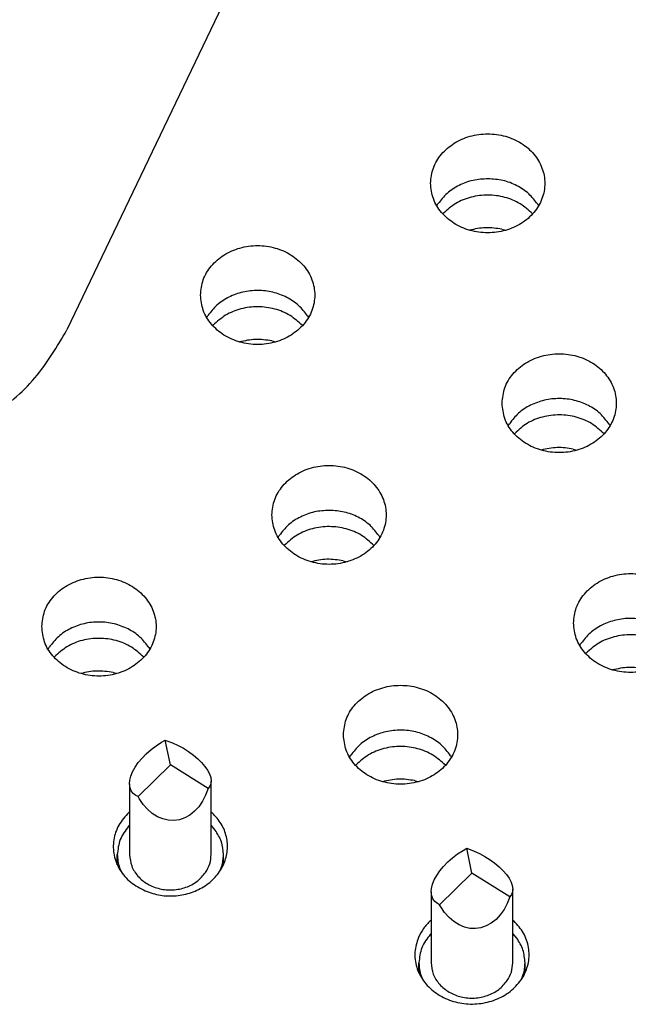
# Model space of a CAD drawing. Header units: inches. Extents: x -129 to 664, y -381 to 179.
# Tile 51 of 109: x -76.01 to -68.55, y -212.22 to -200.15. Entities that reach past the tile are written whole.
import ezdxf

# ---------------------------------------------------------------- set-up
doc = ezdxf.new("R2010")
doc.units = ezdxf.units.IN
doc.layers.add('1', color=7, linetype='Continuous')

# ---------------------------------------------------------------- blocks, each defined once
blk = doc.blocks.new('insulator_top2_E7018-25457__90', base_point=(-86.509, -231.663))
at = {"color": 7, "linetype": 'Continuous'}
for p, q in [((-62.576, -177.078), (-75.431, -203.956)), ((-70.898, -202.435), (-70.884, -202.411)), ((-69.662, -202.416), (-69.651, -202.435)), ((-73.718, -203.804), (-73.703, -203.78)), ((-72.482, -203.785), (-72.471, -203.804)), ((-70.022, -205.13), (-70.008, -205.106)), ((-68.786, -205.111), (-68.775, -205.13)), ((-72.842, -206.499), (-72.828, -206.475)), ((-71.606, -206.48), (-71.595, -206.499)), ((-75.662, -207.869), (-75.648, -207.845)), ((-69.146, -207.825), (-69.132, -207.801)), ((-74.426, -207.85), (-74.415, -207.869)), ((-71.966, -209.194), (-71.952, -209.17)), ((-70.73, -209.176), (-70.719, -209.194)), ((-74.67, -209.871), (-74.663, -209.864)), ((-73.663, -209.865), (-73.65, -209.875)), ((-70.975, -211.196), (-70.967, -211.19)), ((-69.967, -211.19), (-69.955, -211.201))]:
    blk.add_line(p, q, dxfattribs=at)
for points, knots in [([(-70.975, -202.159), (-70.968, -202.223), (-70.954, -202.353), (-70.846, -202.525), (-70.689, -202.66), (-70.492, -202.746), (-70.275, -202.775), (-70.057, -202.746), (-69.86, -202.66), (-69.702, -202.525), (-69.599, -202.353), (-69.563, -202.159), (-69.599, -201.966), (-69.702, -201.793), (-69.86, -201.658), (-70.057, -201.573), (-70.275, -201.543), (-70.492, -201.573), (-70.689, -201.658), (-70.846, -201.793), (-70.954, -201.966), (-70.968, -202.095), (-70.975, -202.159)], [0, 0, 0, 0, 0.190439, 0.386512, 0.591376, 0.804667, 1.023004, 1.241341, 1.454632, 1.659496, 1.855569, 2.046008, 2.236447, 2.43252, 2.637384, 2.850675, 3.069012, 3.287349, 3.50064, 3.705504, 3.901578, 4.092016, 4.092016, 4.092016, 4.092016]), ([(-70.271, -202.103), (-70.333, -202.107), (-70.455, -202.114), (-70.627, -202.178), (-70.777, -202.274), (-70.849, -202.366), (-70.884, -202.411)], [0, 0, 0, 0, 0.1847217, 0.3663979, 0.5426315, 0.7123768, 0.7123768, 0.7123768, 0.7123768]), ([(-69.662, -202.416), (-69.696, -202.371), (-69.767, -202.279), (-69.916, -202.181), (-70.087, -202.116), (-70.209, -202.107), (-70.271, -202.103)], [0, 0, 0, 0, 0.1694978, 0.3454903, 0.5269942, 0.7116535, 0.7116535, 0.7116535, 0.7116535]), ([(-73.794, -203.529), (-73.787, -203.592), (-73.773, -203.722), (-73.666, -203.894), (-73.509, -204.029), (-73.312, -204.115), (-73.094, -204.145), (-72.877, -204.115), (-72.68, -204.029), (-72.522, -203.894), (-72.418, -203.722), (-72.382, -203.529), (-72.418, -203.335), (-72.522, -203.163), (-72.68, -203.028), (-72.877, -202.942), (-73.094, -202.913), (-73.312, -202.942), (-73.509, -203.028), (-73.666, -203.163), (-73.773, -203.335), (-73.787, -203.465), (-73.794, -203.529)], [0, 0, 0, 0, 0.190439, 0.386512, 0.591376, 0.804667, 1.023004, 1.241341, 1.454632, 1.659496, 1.855569, 2.046008, 2.236447, 2.43252, 2.637384, 2.850675, 3.069012, 3.287349, 3.50064, 3.705504, 3.901578, 4.092016, 4.092016, 4.092016, 4.092016]), ([(-72.482, -203.785), (-72.516, -203.74), (-72.586, -203.648), (-72.736, -203.55), (-72.907, -203.487), (-73.091, -203.465), (-73.275, -203.486), (-73.446, -203.547), (-73.597, -203.644), (-73.668, -203.735), (-73.703, -203.78)], [0, 0, 0, 0, 0.169498, 0.345491, 0.526995, 0.711654, 0.896376, 1.078052, 1.254285, 1.42403, 1.42403, 1.42403, 1.42403]), ([(-79.351, -205.362), (-79.1, -205.433), (-78.598, -205.575), (-77.809, -205.565), (-77.05, -205.393), (-76.369, -205.052), (-75.796, -204.576), (-75.551, -204.16), (-75.431, -203.956)], [0, 0, 0, 0, 0.776572, 1.559728, 2.3363, 3.094588, 3.827164, 4.533093, 4.533093, 4.533093, 4.533093]), ([(-70.099, -204.854), (-70.092, -204.918), (-70.078, -205.048), (-69.971, -205.22), (-69.814, -205.355), (-69.616, -205.441), (-69.399, -205.47), (-69.181, -205.441), (-68.984, -205.355), (-68.826, -205.22), (-68.723, -205.048), (-68.687, -204.854), (-68.723, -204.661), (-68.826, -204.489), (-68.984, -204.353), (-69.181, -204.268), (-69.399, -204.238), (-69.616, -204.268), (-69.814, -204.353), (-69.971, -204.489), (-70.078, -204.661), (-70.092, -204.791), (-70.099, -204.854)], [0, 0, 0, 0, 0.190439, 0.386512, 0.591376, 0.804667, 1.023004, 1.241341, 1.454632, 1.659496, 1.855569, 2.046008, 2.236447, 2.43252, 2.637384, 2.850675, 3.069012, 3.287349, 3.50064, 3.705504, 3.901578, 4.092016, 4.092016, 4.092016, 4.092016]), ([(-68.786, -205.111), (-68.821, -205.066), (-68.891, -204.974), (-69.04, -204.876), (-69.211, -204.813), (-69.395, -204.791), (-69.58, -204.811), (-69.751, -204.873), (-69.902, -204.969), (-69.973, -205.061), (-70.008, -205.106)], [0, 0, 0, 0, 0.169498, 0.345491, 0.526995, 0.711654, 0.896376, 1.078052, 1.254285, 1.42403, 1.42403, 1.42403, 1.42403]), ([(-72.919, -206.224), (-72.912, -206.288), (-72.898, -206.417), (-72.79, -206.59), (-72.633, -206.725), (-72.436, -206.81), (-72.219, -206.84), (-72.001, -206.81), (-71.804, -206.725), (-71.646, -206.59), (-71.543, -206.417), (-71.507, -206.224), (-71.543, -206.03), (-71.646, -205.858), (-71.804, -205.723), (-72.001, -205.637), (-72.219, -205.608), (-72.436, -205.637), (-72.633, -205.723), (-72.79, -205.858), (-72.898, -206.03), (-72.912, -206.16), (-72.919, -206.224)], [0, 0, 0, 0, 0.190439, 0.386512, 0.591376, 0.804667, 1.023004, 1.241341, 1.454632, 1.659496, 1.855569, 2.046008, 2.236447, 2.43252, 2.637384, 2.850675, 3.069012, 3.287349, 3.50064, 3.705504, 3.901578, 4.092016, 4.092016, 4.092016, 4.092016]), ([(-72.215, -206.168), (-72.277, -206.171), (-72.399, -206.179), (-72.571, -206.243), (-72.721, -206.339), (-72.793, -206.43), (-72.828, -206.475)], [0, 0, 0, 0, 0.1847219, 0.3663983, 0.542632, 0.7123774, 0.7123774, 0.7123774, 0.7123774]), ([(-71.606, -206.48), (-71.64, -206.435), (-71.711, -206.343), (-71.86, -206.246), (-72.031, -206.18), (-72.153, -206.172), (-72.215, -206.168)], [0, 0, 0, 0, 0.1694978, 0.3454903, 0.5269943, 0.7116536, 0.7116536, 0.7116536, 0.7116536]), ([(-75.738, -207.593), (-75.731, -207.657), (-75.718, -207.786), (-75.61, -207.959), (-75.453, -208.094), (-75.256, -208.18), (-75.038, -208.209), (-74.821, -208.18), (-74.624, -208.094), (-74.466, -207.959), (-74.362, -207.786), (-74.326, -207.593), (-74.362, -207.4), (-74.466, -207.227), (-74.624, -207.092), (-74.821, -207.007), (-75.038, -206.977), (-75.256, -207.007), (-75.453, -207.092), (-75.61, -207.227), (-75.718, -207.4), (-75.731, -207.529), (-75.738, -207.593)], [0, 0, 0, 0, 0.190439, 0.386512, 0.591376, 0.804667, 1.023004, 1.241341, 1.454632, 1.659496, 1.855569, 2.046008, 2.236447, 2.43252, 2.637384, 2.850675, 3.069012, 3.287349, 3.50064, 3.705504, 3.901578, 4.092016, 4.092016, 4.092016, 4.092016]), ([(-69.223, -207.549), (-69.216, -207.613), (-69.202, -207.743), (-69.095, -207.915), (-68.938, -208.05), (-68.74, -208.136), (-68.523, -208.165), (-68.306, -208.136), (-68.109, -208.05), (-67.95, -207.915), (-67.847, -207.743), (-67.811, -207.549), (-67.847, -207.356), (-67.95, -207.184), (-68.109, -207.049), (-68.306, -206.963), (-68.523, -206.933), (-68.74, -206.963), (-68.938, -207.049), (-69.095, -207.184), (-69.202, -207.356), (-69.216, -207.486), (-69.223, -207.549)], [0, 0, 0, 0, 0.190439, 0.386512, 0.591376, 0.804667, 1.023004, 1.241341, 1.454632, 1.659496, 1.855569, 2.046008, 2.236447, 2.43252, 2.637384, 2.850675, 3.069012, 3.287349, 3.50064, 3.705504, 3.901578, 4.092016, 4.092016, 4.092016, 4.092016]), ([(-74.426, -207.85), (-74.46, -207.805), (-74.531, -207.713), (-74.68, -207.615), (-74.851, -207.552), (-75.035, -207.53), (-75.219, -207.55), (-75.39, -207.612), (-75.541, -207.708), (-75.612, -207.8), (-75.648, -207.845)], [0, 0, 0, 0, 0.169498, 0.34549, 0.526994, 0.711654, 0.896375, 1.078051, 1.254284, 1.424029, 1.424029, 1.424029, 1.424029]), ([(-67.91, -207.806), (-67.945, -207.761), (-68.015, -207.669), (-68.165, -207.571), (-68.335, -207.508), (-68.519, -207.486), (-68.704, -207.506), (-68.875, -207.568), (-69.026, -207.664), (-69.097, -207.756), (-69.132, -207.801)], [0, 0, 0, 0, 0.169498, 0.345491, 0.526995, 0.711655, 0.896377, 1.078053, 1.254286, 1.424031, 1.424031, 1.424031, 1.424031]), ([(-72.043, -208.919), (-72.036, -208.983), (-72.022, -209.112), (-71.915, -209.285), (-71.758, -209.42), (-71.56, -209.505), (-71.343, -209.535), (-71.125, -209.505), (-70.928, -209.42), (-70.77, -209.285), (-70.667, -209.112), (-70.631, -208.919), (-70.667, -208.726), (-70.77, -208.553), (-70.928, -208.418), (-71.125, -208.332), (-71.343, -208.303), (-71.56, -208.332), (-71.758, -208.418), (-71.915, -208.553), (-72.022, -208.726), (-72.036, -208.855), (-72.043, -208.919)], [0, 0, 0, 0, 0.190439, 0.386512, 0.591376, 0.804667, 1.023004, 1.241341, 1.454632, 1.659496, 1.855569, 2.046008, 2.236447, 2.43252, 2.637384, 2.850675, 3.069012, 3.287349, 3.50064, 3.705504, 3.901578, 4.092016, 4.092016, 4.092016, 4.092016]), ([(-70.73, -209.176), (-70.765, -209.13), (-70.835, -209.038), (-70.985, -208.94), (-71.155, -208.877), (-71.339, -208.856), (-71.524, -208.876), (-71.695, -208.937), (-71.846, -209.034), (-71.917, -209.125), (-71.952, -209.17)], [0, 0, 0, 0, 0.169498, 0.34549, 0.526995, 0.711654, 0.896375, 1.078051, 1.254284, 1.424029, 1.424029, 1.424029, 1.424029]), ([(-74.67, -209.871), (-74.715, -209.92), (-74.804, -210.016), (-74.867, -210.205), (-74.863, -210.399), (-74.788, -210.582), (-74.654, -210.737), (-74.532, -210.801), (-74.47, -210.833)], [0, 0, 0, 0, 0.198732, 0.390153, 0.57902, 0.771243, 0.971225, 1.180148, 1.180148, 1.180148, 1.180148]), ([(-74.47, -210.833), (-74.409, -210.854), (-74.287, -210.895), (-74.092, -210.899), (-73.903, -210.86), (-73.733, -210.777), (-73.595, -210.656), (-73.5, -210.507), (-73.456, -210.339), (-73.468, -210.168), (-73.531, -210.005), (-73.61, -209.919), (-73.65, -209.875)], [0, 0, 0, 0, 0.191246, 0.384797, 0.577013, 0.76459, 0.945435, 1.119361, 1.288352, 1.45609, 1.626708, 1.803314, 1.803314, 1.803314, 1.803314]), ([(-71.124, -211.405), (-71.143, -211.464), (-71.18, -211.582), (-71.154, -211.771), (-71.068, -211.943), (-70.927, -212.083), (-70.746, -212.18), (-70.54, -212.226), (-70.328, -212.217), (-70.128, -212.155), (-69.958, -212.043), (-69.833, -211.892), (-69.765, -211.713), (-69.764, -211.525), (-69.826, -211.343), (-69.911, -211.249), (-69.955, -211.201)], [0, 0, 0, 0, 0.184237, 0.367591, 0.555318, 0.750852, 0.954639, 1.16429, 1.375579, 1.583791, 1.785137, 1.978035, 2.163905, 2.34694, 2.532535, 2.724998, 2.724998, 2.724998, 2.724998]), ([(-70.975, -211.196), (-71.006, -211.228), (-71.067, -211.289), (-71.105, -211.367), (-71.124, -211.405)], [0, 0, 0, 0, 0.1309207, 0.2582689, 0.2582689, 0.2582689, 0.2582689])]:
    blk.add_open_spline(points, degree=3, knots=knots, dxfattribs=at)
blk = doc.blocks.new('sig_pogo_1400-2142_5__138', base_point=(-74.813, -210.831))
at = {"color": 7, "linetype": 'Continuous'}
for p, q in [((-74.4, -209.101), (-74.338, -209.053)), ((-74.338, -209.053), (-74.273, -209.01)), ((-74.273, -209.01), (-74.228, -208.984)), ((-74.163, -209.288), (-74.228, -208.984)), ((-74.228, -208.984), (-74.205, -208.992)), ((-74.205, -208.992), (-74.137, -209.018)), ((-74.137, -209.018), (-74.069, -209.049)), ((-74.069, -209.049), (-74.003, -209.085)), ((-74.51, -209.206), (-74.458, -209.152)), ((-74.458, -209.152), (-74.4, -209.101)), ((-74.003, -209.085), (-73.94, -209.125)), ((-73.94, -209.125), (-73.881, -209.168)), ((-73.881, -209.168), (-73.828, -209.213)), ((-74.594, -209.317), (-74.556, -209.261)), ((-74.559, -209.677), (-74.163, -209.288)), ((-74.556, -209.261), (-74.51, -209.206)), ((-73.701, -209.579), (-74.163, -209.288)), ((-73.828, -209.213), (-73.78, -209.259)), ((-73.78, -209.259), (-73.74, -209.306)), ((-74.646, -209.426), (-74.625, -209.373)), ((-74.625, -209.373), (-74.594, -209.317)), ((-73.74, -209.306), (-73.707, -209.353)), ((-73.707, -209.353), (-73.684, -209.398)), ((-73.684, -209.398), (-73.668, -209.441)), ((-74.663, -209.519), (-74.659, -209.477)), ((-74.663, -209.519), (-74.663, -210.388)), ((-74.657, -209.568), (-74.663, -209.519)), ((-74.659, -209.477), (-74.646, -209.426)), ((-73.666, -209.519), (-73.679, -209.551)), ((-73.668, -209.441), (-73.663, -209.486)), ((-73.663, -209.486), (-73.666, -209.519)), ((-73.663, -210.388), (-73.663, -209.486)), ((-74.642, -209.606), (-74.657, -209.568)), ((-74.618, -209.638), (-74.642, -209.606)), ((-74.585, -209.664), (-74.618, -209.638)), ((-73.701, -209.579), (-73.731, -209.66)), ((-73.679, -209.551), (-73.701, -209.579)), ((-74.559, -209.677), (-74.585, -209.664)), ((-74.545, -209.702), (-74.559, -209.677)), ((-74.498, -209.772), (-74.545, -209.702)), ((-74.444, -209.833), (-74.498, -209.772)), ((-73.769, -209.735), (-73.815, -209.801)), ((-73.731, -209.66), (-73.769, -209.735)), ((-74.385, -209.884), (-74.444, -209.833)), ((-74.322, -209.923), (-74.385, -209.884)), ((-73.867, -209.857), (-73.925, -209.903)), ((-73.815, -209.801), (-73.867, -209.857)), ((-74.256, -209.951), (-74.322, -209.923)), ((-74.188, -209.967), (-74.256, -209.951)), ((-74.12, -209.969), (-74.188, -209.967)), ((-74.053, -209.96), (-74.12, -209.969)), ((-73.987, -209.937), (-74.053, -209.96)), ((-73.925, -209.903), (-73.987, -209.937)), ((-74.663, -210.03), (-74.674, -210.041)), ((-73.613, -210.088), (-73.663, -210.029)), ((-74.813, -210.513), (-74.813, -210.388)), ((-73.513, -210.513), (-73.513, -210.388)), ((-74.785, -210.549), (-74.765, -210.597)), ((-73.558, -210.592), (-73.534, -210.531))]:
    blk.add_line(p, q, dxfattribs=at)
for points, knots in [([(-74.674, -210.041), (-74.714, -210.093), (-74.792, -210.196), (-74.806, -210.325), (-74.813, -210.388)], [0, 0, 0, 0, 0.1935522, 0.3809566, 0.3809566, 0.3809566, 0.3809566]), ([(-73.513, -210.388), (-73.517, -210.335), (-73.527, -210.227), (-73.584, -210.134), (-73.613, -210.088)], [0, 0, 0, 0, 0.158579, 0.3210099, 0.3210099, 0.3210099, 0.3210099]), ([(-74.813, -210.388), (-74.811, -210.416), (-74.809, -210.47), (-74.793, -210.523), (-74.785, -210.549)], [0, 0, 0, 0, 0.0816945, 0.1639496, 0.1639496, 0.1639496, 0.1639496]), ([(-74.663, -210.388), (-74.657, -210.436), (-74.646, -210.532), (-74.564, -210.659), (-74.444, -210.756), (-74.294, -210.814), (-74.131, -210.828), (-73.973, -210.796), (-73.83, -210.725), (-73.763, -210.646), (-73.731, -210.607)], [0, 0, 0, 0, 0.141386, 0.287254, 0.43997, 0.598977, 0.761313, 0.922842, 1.079705, 1.229733, 1.229733, 1.229733, 1.229733]), ([(-73.731, -210.607), (-73.711, -210.573), (-73.672, -210.505), (-73.666, -210.427), (-73.663, -210.388)], [0, 0, 0, 0, 0.1170726, 0.2316644, 0.2316644, 0.2316644, 0.2316644]), ([(-73.534, -210.531), (-73.528, -210.507), (-73.515, -210.461), (-73.514, -210.412), (-73.513, -210.388)], [0, 0, 0, 0, 0.0724703, 0.1445535, 0.1445535, 0.1445535, 0.1445535])]:
    blk.add_open_spline(points, degree=3, knots=knots, dxfattribs=at)
blk = doc.blocks.new('sig_pogo_1400-2142_8__141', base_point=(-71.117, -212.157))
at = {"color": 7, "linetype": 'Continuous'}
for p, q in [((-70.705, -210.427), (-70.643, -210.379)), ((-70.643, -210.379), (-70.577, -210.336)), ((-70.577, -210.336), (-70.532, -210.31)), ((-70.467, -210.614), (-70.532, -210.31)), ((-70.532, -210.31), (-70.51, -210.317)), ((-70.51, -210.317), (-70.441, -210.344)), ((-70.441, -210.344), (-70.374, -210.375)), ((-70.374, -210.375), (-70.308, -210.411)), ((-70.815, -210.532), (-70.762, -210.478)), ((-70.762, -210.478), (-70.705, -210.427)), ((-70.308, -210.411), (-70.245, -210.451)), ((-70.245, -210.451), (-70.186, -210.493)), ((-70.186, -210.493), (-70.132, -210.538)), ((-70.899, -210.643), (-70.86, -210.587)), ((-70.864, -211.003), (-70.467, -210.614)), ((-70.86, -210.587), (-70.815, -210.532)), ((-70.005, -210.905), (-70.467, -210.614)), ((-70.132, -210.538), (-70.085, -210.585)), ((-70.085, -210.585), (-70.044, -210.632)), ((-70.951, -210.752), (-70.929, -210.698)), ((-70.929, -210.698), (-70.899, -210.643)), ((-70.044, -210.632), (-70.012, -210.678)), ((-70.012, -210.678), (-69.988, -210.724)), ((-69.988, -210.724), (-69.973, -210.767)), ((-70.967, -210.845), (-70.964, -210.803)), ((-70.967, -210.845), (-70.967, -211.714)), ((-70.961, -210.894), (-70.967, -210.845)), ((-70.964, -210.803), (-70.951, -210.752)), ((-69.971, -210.844), (-69.983, -210.877)), ((-69.973, -210.767), (-69.967, -210.812)), ((-69.967, -210.812), (-69.971, -210.844)), ((-69.967, -211.714), (-69.967, -210.812)), ((-70.946, -210.932), (-70.961, -210.894)), ((-70.922, -210.964), (-70.946, -210.932)), ((-70.89, -210.989), (-70.922, -210.964)), ((-70.036, -210.986), (-70.074, -211.06)), ((-70.005, -210.905), (-70.036, -210.986)), ((-69.983, -210.877), (-70.005, -210.905)), ((-70.864, -211.003), (-70.89, -210.989)), ((-70.849, -211.028), (-70.864, -211.003)), ((-70.802, -211.098), (-70.849, -211.028)), ((-70.748, -211.158), (-70.802, -211.098)), ((-70.074, -211.06), (-70.12, -211.126)), ((-70.69, -211.209), (-70.748, -211.158)), ((-70.626, -211.249), (-70.69, -211.209)), ((-70.172, -211.183), (-70.23, -211.229)), ((-70.12, -211.126), (-70.172, -211.183)), ((-70.56, -211.277), (-70.626, -211.249)), ((-70.493, -211.292), (-70.56, -211.277)), ((-70.424, -211.295), (-70.493, -211.292)), ((-70.357, -211.285), (-70.424, -211.295)), ((-70.292, -211.263), (-70.357, -211.285)), ((-70.23, -211.229), (-70.292, -211.263)), ((-70.967, -211.355), (-70.978, -211.366)), ((-69.918, -211.413), (-69.967, -211.355)), ((-71.117, -211.839), (-71.117, -211.714)), ((-69.817, -211.838), (-69.817, -211.714)), ((-71.09, -211.875), (-71.069, -211.922)), ((-69.862, -211.918), (-69.838, -211.857))]:
    blk.add_line(p, q, dxfattribs=at)
for points, knots in [([(-70.978, -211.366), (-71.018, -211.419), (-71.097, -211.522), (-71.11, -211.651), (-71.117, -211.714)], [0, 0, 0, 0, 0.1935523, 0.3809567, 0.3809567, 0.3809567, 0.3809567]), ([(-69.817, -211.714), (-69.822, -211.66), (-69.831, -211.552), (-69.889, -211.46), (-69.918, -211.413)], [0, 0, 0, 0, 0.1585783, 0.3210086, 0.3210086, 0.3210086, 0.3210086]), ([(-71.117, -211.714), (-71.116, -211.741), (-71.114, -211.796), (-71.098, -211.849), (-71.09, -211.875)], [0, 0, 0, 0, 0.0816945, 0.1639496, 0.1639496, 0.1639496, 0.1639496]), ([(-70.967, -211.714), (-70.962, -211.761), (-70.951, -211.858), (-70.868, -211.984), (-70.748, -212.081), (-70.598, -212.14), (-70.436, -212.154), (-70.277, -212.122), (-70.134, -212.05), (-70.068, -211.971), (-70.036, -211.933)], [0, 0, 0, 0, 0.141386, 0.287254, 0.43997, 0.598977, 0.761313, 0.922842, 1.079705, 1.229733, 1.229733, 1.229733, 1.229733]), ([(-70.036, -211.933), (-70.016, -211.898), (-69.977, -211.831), (-69.97, -211.753), (-69.967, -211.714)], [0, 0, 0, 0, 0.1170726, 0.2316643, 0.2316643, 0.2316643, 0.2316643]), ([(-69.838, -211.857), (-69.832, -211.833), (-69.82, -211.786), (-69.818, -211.738), (-69.817, -211.714)], [0, 0, 0, 0, 0.0724709, 0.1445547, 0.1445547, 0.1445547, 0.1445547])]:
    blk.add_open_spline(points, degree=3, knots=knots, dxfattribs=at)
blk = doc.blocks.new('signal_pin_set__142', base_point=(-77.632, -244.805))
for name, p in [('sig_pogo_1400-2142_5__138', (-74.813, -210.831)), ('sig_pogo_1400-2142_8__141', (-71.117, -212.157))]:
    blk.add_blockref(name, p)
blk = doc.blocks.new('insulator_top1_E7018-25456__154', base_point=(-86.509, -232.063))
at = {"color": 7, "linetype": 'Continuous'}
for p, q in [((-70.824, -202.534), (-70.82, -202.529)), ((-70.101, -202.722), (-70.054, -202.734)), ((-73.644, -203.903), (-73.639, -203.898)), ((-72.921, -204.091), (-72.874, -204.104)), ((-69.948, -205.229), (-69.944, -205.224)), ((-69.226, -205.417), (-69.178, -205.429)), ((-72.768, -206.599), (-72.764, -206.593)), ((-72.045, -206.786), (-71.998, -206.799)), ((-75.588, -207.968), (-75.583, -207.963)), ((-69.073, -207.924), (-69.068, -207.919)), ((-74.865, -208.156), (-74.818, -208.168)), ((-71.892, -209.294), (-71.888, -209.288)), ((-71.17, -209.481), (-71.122, -209.494))]:
    blk.add_line(p, q, dxfattribs=at)
for points, knots in [([(-69.725, -202.534), (-69.774, -202.489), (-69.873, -202.399), (-70.064, -202.322), (-70.271, -202.294), (-70.478, -202.32), (-70.67, -202.395), (-70.771, -202.485), (-70.82, -202.529)], [0, 0, 0, 0, 0.196081, 0.399664, 0.607703, 0.815821, 1.019617, 1.21598, 1.21598, 1.21598, 1.21598]), ([(-70.101, -202.722), (-70.168, -202.712), (-70.3, -202.691), (-70.43, -202.72), (-70.496, -202.734)], [0, 0, 0, 0, 0.1989564, 0.397411, 0.397411, 0.397411, 0.397411]), ([(-72.545, -203.903), (-72.593, -203.859), (-72.692, -203.768), (-72.884, -203.692), (-73.091, -203.663), (-73.298, -203.69), (-73.49, -203.765), (-73.59, -203.854), (-73.639, -203.898)], [0, 0, 0, 0, 0.196081, 0.399664, 0.607703, 0.815821, 1.019617, 1.215981, 1.215981, 1.215981, 1.215981]), ([(-72.921, -204.091), (-72.987, -204.081), (-73.12, -204.061), (-73.25, -204.089), (-73.315, -204.103)], [0, 0, 0, 0, 0.1989566, 0.3974113, 0.3974113, 0.3974113, 0.3974113]), ([(-68.849, -205.229), (-68.898, -205.184), (-68.997, -205.094), (-69.189, -205.017), (-69.395, -204.989), (-69.602, -205.016), (-69.795, -205.09), (-69.895, -205.18), (-69.944, -205.224)], [0, 0, 0, 0, 0.196081, 0.399664, 0.607703, 0.815821, 1.019618, 1.215981, 1.215981, 1.215981, 1.215981]), ([(-69.226, -205.417), (-69.292, -205.407), (-69.424, -205.386), (-69.555, -205.415), (-69.62, -205.429)], [0, 0, 0, 0, 0.1989566, 0.3974113, 0.3974113, 0.3974113, 0.3974113]), ([(-71.669, -206.598), (-71.718, -206.554), (-71.817, -206.463), (-72.008, -206.387), (-72.215, -206.358), (-72.422, -206.385), (-72.615, -206.46), (-72.715, -206.549), (-72.764, -206.593)], [0, 0, 0, 0, 0.196081, 0.399664, 0.607703, 0.81582, 1.019616, 1.215979, 1.215979, 1.215979, 1.215979]), ([(-72.045, -206.786), (-72.112, -206.776), (-72.244, -206.756), (-72.374, -206.784), (-72.44, -206.799)], [0, 0, 0, 0, 0.1989563, 0.3974108, 0.3974108, 0.3974108, 0.3974108]), ([(-67.974, -207.924), (-68.022, -207.879), (-68.121, -207.789), (-68.313, -207.712), (-68.519, -207.684), (-68.726, -207.711), (-68.919, -207.785), (-69.019, -207.875), (-69.068, -207.919)], [0, 0, 0, 0, 0.196081, 0.399664, 0.607703, 0.81582, 1.019616, 1.215979, 1.215979, 1.215979, 1.215979]), ([(-74.489, -207.968), (-74.537, -207.923), (-74.636, -207.833), (-74.828, -207.756), (-75.035, -207.728), (-75.242, -207.754), (-75.434, -207.829), (-75.534, -207.919), (-75.583, -207.963)], [0, 0, 0, 0, 0.196081, 0.399664, 0.607703, 0.81582, 1.019616, 1.215979, 1.215979, 1.215979, 1.215979]), ([(-74.865, -208.156), (-74.931, -208.146), (-75.064, -208.125), (-75.194, -208.154), (-75.259, -208.168)], [0, 0, 0, 0, 0.1989565, 0.3974111, 0.3974111, 0.3974111, 0.3974111]), ([(-68.35, -208.112), (-68.416, -208.102), (-68.548, -208.081), (-68.679, -208.11), (-68.744, -208.124)], [0, 0, 0, 0, 0.1989564, 0.3974108, 0.3974108, 0.3974108, 0.3974108]), ([(-70.793, -209.293), (-70.842, -209.249), (-70.941, -209.158), (-71.133, -209.082), (-71.339, -209.053), (-71.546, -209.08), (-71.739, -209.155), (-71.839, -209.244), (-71.888, -209.288)], [0, 0, 0, 0, 0.196081, 0.399664, 0.607703, 0.815821, 1.019617, 1.21598, 1.21598, 1.21598, 1.21598]), ([(-71.17, -209.481), (-71.236, -209.471), (-71.368, -209.451), (-71.499, -209.479), (-71.564, -209.494)], [0, 0, 0, 0, 0.1989565, 0.3974111, 0.3974111, 0.3974111, 0.3974111])]:
    blk.add_open_spline(points, degree=3, knots=knots, dxfattribs=at)
blk = doc.blocks.new('segment_160pin_assy_E7018-62555_1__158', base_point=(-86.509, -248.048))
for name, p in [('insulator_top2_E7018-25457__90', (-86.509, -231.663)), ('insulator_top1_E7018-25456__154', (-86.509, -232.063)), ('signal_pin_set__142', (-77.632, -244.805))]:
    blk.add_blockref(name, p)
blk = doc.blocks.new('hcdps_segment__159', base_point=(-86.509, -281.006))
blk.add_blockref('segment_160pin_assy_E7018-62555_1__158', (-86.509, -248.048))
blk = doc.blocks.new('gen2', base_point=(-26.051, -218.34))
blk.add_blockref('hcdps_segment__159', (-86.509, -281.006))
blk = doc.blocks.new('1__302', base_point=(-265.051, -517.34))
blk.add_blockref('gen2', (-26.051, -218.34))
blk = doc.blocks.new('hcdps_segment__303', base_point=(-265.051, -519.34))
at = {"layer": '1'}
blk.add_blockref('1__302', (-265.051, -517.34), dxfattribs=at)

msp = doc.modelspace()

# ---------------------------------------------------------------- block references
msp.add_blockref('hcdps_segment__303', (-265.051, -519.34))

doc.saveas('drawing.dxf')
